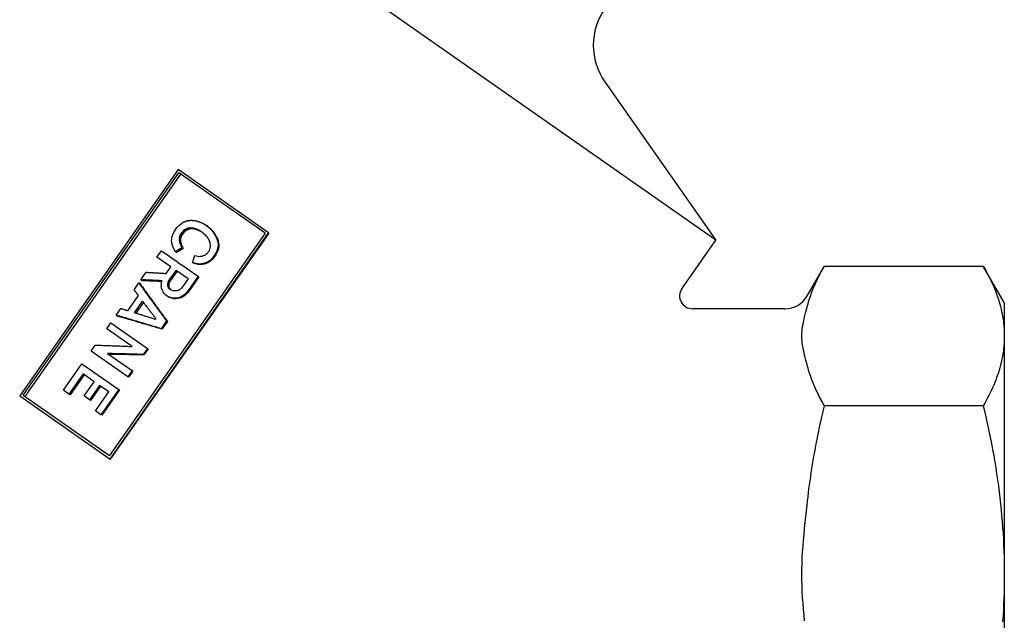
# Model space of a CAD drawing. Header units: millimetres. Extents: x 212 to 520, y 1 to 446.
# Tile 3 of 24: x 281 to 358, y 194 to 241. Entities that reach past the tile are written whole.
import ezdxf

# ---------------------------------------------------------------- set-up
doc = ezdxf.new("R2010")
doc.units = ezdxf.units.MM
doc.layers.add('Detail', color=2, linetype='Continuous')

msp = doc.modelspace()

# ---------------------------------------------------------------- linework, layer by layer
at = {"layer": 'Detail'}
for p, q in [((335.158, 223.422), (289.695, 255.255)), ((326.484, 235.809), (335.158, 223.422)), ((293.108, 228.95), (280.718, 211.255)), ((300.177, 224), (293.108, 228.95)), ((280.983, 211.308), (293.158, 228.696)), ((293.297, 228.598), (281.122, 211.211)), ((299.911, 223.967), (293.158, 228.696)), ((292.784, 224.042), (292.85, 224.161)), ((292.85, 224.161), (292.924, 224.293)), ((292.924, 224.293), (293.011, 224.416)), ((293.011, 224.416), (293.137, 224.547)), ((293.137, 224.547), (293.257, 224.665)), ((293.257, 224.665), (293.4, 224.766)), ((293.451, 224.089), (293.369, 224)), ((293.4, 224.766), (293.567, 224.851)), ((293.531, 224.179), (293.451, 224.089)), ((293.608, 224.236), (293.531, 224.179)), ((293.629, 224.111), (293.531, 224.179)), ((293.629, 224.111), (293.548, 224.021)), ((293.717, 224.288), (293.608, 224.236)), ((293.705, 224.168), (293.608, 224.236)), ((293.705, 224.168), (293.629, 224.111)), ((293.813, 224.221), (293.705, 224.168)), ((293.805, 224.336), (293.717, 224.288)), ((293.813, 224.221), (293.717, 224.288)), ((293.897, 224.363), (293.805, 224.336)), ((293.9, 224.269), (293.805, 224.336)), ((293.9, 224.269), (293.813, 224.221)), ((293.992, 224.37), (293.897, 224.363)), ((293.992, 224.297), (293.897, 224.363)), ((293.992, 224.297), (293.9, 224.269)), ((294.075, 224.386), (293.992, 224.37)), ((294.086, 224.305), (293.992, 224.37)), ((294.086, 224.305), (293.992, 224.297)), ((294.168, 224.321), (294.075, 224.386)), ((294.168, 224.321), (294.086, 224.305)), ((294.372, 224.306), (294.282, 224.369)), ((294.608, 224.232), (294.521, 224.293)), ((294.96, 224.059), (294.755, 224.185)), ((294.838, 224.126), (294.755, 224.185)), ((294.998, 224.029), (294.838, 224.126)), ((295.031, 224.761), (295.334, 224.567)), ((295.334, 224.567), (295.473, 224.452)), ((295.414, 224.512), (295.334, 224.567)), ((295.414, 224.512), (295.55, 224.398)), ((295.473, 224.452), (295.625, 224.328)), ((295.55, 224.398), (295.699, 224.276)), ((295.625, 224.328), (295.747, 224.187)), ((295.699, 224.276), (295.625, 224.328)), ((295.699, 224.276), (295.818, 224.137)), ((295.818, 224.137), (295.747, 224.187)), ((299.911, 223.967), (287.736, 206.579)), ((287.787, 206.305), (300.177, 224)), ((300.195, 223.988), (287.805, 206.293)), ((292.596, 223.386), (292.604, 223.526)), ((292.605, 223.27), (292.596, 223.386)), ((292.604, 223.526), (292.625, 223.659)), ((292.625, 223.659), (292.657, 223.783)), ((292.657, 223.783), (292.711, 223.911)), ((292.711, 223.911), (292.784, 224.042)), ((293.21, 223.616), (293.191, 223.537)), ((293.191, 223.537), (293.197, 223.442)), ((293.287, 223.47), (293.191, 223.537)), ((293.197, 223.442), (293.211, 223.358)), ((293.292, 223.375), (293.197, 223.442)), ((293.225, 223.715), (293.21, 223.616)), ((293.307, 223.548), (293.21, 223.616)), ((293.211, 223.358), (293.225, 223.275)), ((293.253, 223.806), (293.225, 223.715)), ((293.322, 223.647), (293.225, 223.715)), ((293.3, 223.901), (293.253, 223.806)), ((293.35, 223.738), (293.253, 223.806)), ((293.307, 223.548), (293.287, 223.47)), ((293.287, 223.47), (293.292, 223.375)), ((293.292, 223.375), (293.305, 223.292)), ((293.369, 224), (293.3, 223.901)), ((293.398, 223.833), (293.3, 223.901)), ((293.322, 223.647), (293.307, 223.548)), ((293.35, 223.738), (293.322, 223.647)), ((293.398, 223.833), (293.35, 223.738)), ((293.467, 223.931), (293.369, 224)), ((293.467, 223.931), (293.398, 223.833)), ((293.548, 224.021), (293.467, 223.931)), ((295.148, 223.909), (294.96, 224.059)), ((295.316, 223.755), (295.148, 223.909)), ((295.59, 223.306), (295.534, 223.437)), ((295.929, 223.986), (295.861, 224.034)), ((296.032, 223.822), (295.966, 223.869)), ((296.032, 223.822), (296.122, 223.668)), ((296.058, 223.712), (296.143, 223.543)), ((296.122, 223.668), (296.058, 223.712)), ((296.143, 223.543), (296.194, 223.379)), ((296.204, 223.5), (296.143, 223.543)), ((296.194, 223.379), (296.22, 223.232)), ((296.253, 223.337), (296.194, 223.379)), ((296.204, 223.5), (296.253, 223.337)), ((296.253, 223.337), (296.278, 223.191)), ((300.195, 223.988), (300.177, 224)), ((332.499, 219.625), (335.158, 223.422)), ((291.444, 222.102), (291.797, 222.606)), ((293.225, 223.275), (293.271, 223.133)), ((293.319, 223.209), (293.225, 223.275)), ((293.271, 223.133), (293.322, 223.024)), ((293.363, 223.069), (293.271, 223.133)), ((293.305, 223.292), (293.319, 223.209)), ((293.322, 223.024), (293.369, 222.936)), ((293.413, 222.96), (293.322, 223.024)), ((293.363, 223.069), (293.413, 222.96)), ((293.369, 222.936), (293.417, 222.847)), ((293.413, 222.96), (293.459, 222.873)), ((293.505, 222.786), (293.417, 222.847)), ((293.459, 222.873), (293.505, 222.786)), ((295.491, 222.532), (295.551, 222.618)), ((295.551, 222.618), (295.586, 222.722)), ((295.586, 222.722), (295.622, 222.826)), ((295.625, 223.172), (295.59, 223.306)), ((295.622, 222.826), (295.637, 222.925)), ((295.635, 223.055), (295.625, 223.172)), ((295.637, 222.925), (295.635, 223.055)), ((296.172, 222.661), (296.111, 222.52)), ((296.226, 222.623), (296.164, 222.483)), ((296.199, 222.806), (296.172, 222.661)), ((296.226, 222.623), (296.172, 222.661)), ((296.228, 222.951), (296.199, 222.806)), ((296.22, 223.232), (296.235, 223.093)), ((296.278, 223.191), (296.22, 223.232)), ((296.254, 222.768), (296.226, 222.623)), ((296.235, 223.093), (296.228, 222.951)), ((296.283, 222.913), (296.228, 222.951)), ((296.291, 223.053), (296.235, 223.093)), ((296.283, 222.913), (296.254, 222.768)), ((296.278, 223.191), (296.291, 223.053)), ((296.291, 223.053), (296.283, 222.913)), ((292.528, 221.343), (291.444, 222.102)), ((292.994, 222.465), (292.903, 222.529)), ((294.41, 222.225), (294.555, 222.197)), ((294.555, 222.197), (294.68, 222.164)), ((294.68, 222.164), (294.809, 222.166)), ((294.809, 222.166), (294.948, 222.179)), ((294.948, 222.179), (295.011, 222.19)), ((295.011, 222.19), (295.07, 222.222)), ((295.07, 222.222), (295.142, 222.245)), ((295.142, 222.245), (295.213, 222.268)), ((295.213, 222.268), (295.29, 222.324)), ((295.29, 222.324), (295.345, 222.378)), ((295.345, 222.378), (295.43, 222.446)), ((295.43, 222.446), (295.491, 222.532)), ((295.603, 221.849), (295.488, 221.764)), ((295.657, 221.811), (295.543, 221.725)), ((295.714, 221.954), (295.603, 221.849)), ((295.657, 221.811), (295.603, 221.849)), ((295.768, 221.917), (295.657, 221.811)), ((295.821, 222.081), (295.714, 221.954)), ((295.768, 221.917), (295.714, 221.954)), ((295.874, 222.043), (295.768, 221.917)), ((295.937, 222.219), (295.821, 222.081)), ((295.99, 222.182), (295.874, 222.043)), ((296.028, 222.376), (295.937, 222.219)), ((295.99, 222.182), (295.937, 222.219)), ((296.081, 222.339), (295.99, 222.182)), ((296.111, 222.52), (296.028, 222.376)), ((296.164, 222.483), (296.081, 222.339)), ((296.164, 222.483), (296.111, 222.52)), ((292.166, 220.826), (292.528, 221.343)), ((292.359, 220.214), (292.945, 221.051)), ((293.882, 220.394), (292.945, 221.051)), ((294.41, 221.621), (294.239, 221.666)), ((294.308, 221.618), (294.239, 221.666)), ((294.476, 221.574), (294.308, 221.618)), ((294.601, 221.578), (294.41, 221.621)), ((294.476, 221.574), (294.41, 221.621)), ((294.665, 221.534), (294.476, 221.574)), ((294.776, 221.565), (294.601, 221.578)), ((294.665, 221.534), (294.601, 221.578)), ((294.838, 221.522), (294.665, 221.534)), ((294.948, 221.573), (294.776, 221.565)), ((294.838, 221.522), (294.776, 221.565)), ((295.008, 221.532), (294.838, 221.522)), ((295.096, 221.599), (294.948, 221.573)), ((295.008, 221.532), (294.948, 221.573)), ((295.153, 221.558), (295.008, 221.532)), ((295.239, 221.645), (295.096, 221.599)), ((295.153, 221.558), (295.096, 221.599)), ((295.295, 221.605), (295.153, 221.558)), ((295.37, 221.7), (295.239, 221.645)), ((295.295, 221.605), (295.239, 221.645)), ((295.425, 221.661), (295.295, 221.605)), ((295.488, 221.764), (295.37, 221.7)), ((295.425, 221.661), (295.37, 221.7)), ((295.543, 221.725), (295.425, 221.661)), ((295.543, 221.725), (295.488, 221.764)), ((342.301, 219.065), (343.654, 221.408)), ((343.654, 221.408), (356.083, 221.408)), ((357.724, 218.565), (356.083, 221.408)), ((290.203, 220.33), (290.617, 220.92)), ((290.308, 220.256), (290.203, 220.33)), ((291.821, 220.151), (291.856, 220.254)), ((293.023, 220.996), (292.437, 220.159)), ((293.882, 220.394), (293.374, 219.668)), ((294.679, 220.607), (293.912, 219.512)), ((294.733, 220.569), (293.966, 219.474)), ((294.733, 220.569), (294.679, 220.607)), ((289.66, 219.554), (290.031, 220.084)), ((290.136, 220.01), (290.031, 220.084)), ((291.791, 219.951), (291.797, 220.039)), ((291.797, 219.856), (291.791, 219.951)), ((291.791, 219.768), (291.797, 219.856)), ((291.805, 219.685), (291.791, 219.768)), ((291.797, 220.039), (291.821, 220.151)), ((291.829, 219.613), (291.805, 219.685)), ((291.852, 219.542), (291.829, 219.613)), ((291.903, 219.433), (291.852, 219.542)), ((292.297, 219.89), (292.298, 219.944)), ((292.374, 219.836), (292.297, 219.89)), ((292.317, 219.84), (292.297, 219.89)), ((292.298, 219.944), (292.3, 219.999)), ((292.3, 219.999), (292.31, 220.065)), ((292.377, 219.945), (292.3, 219.999)), ((292.31, 220.065), (292.32, 220.131)), ((292.393, 219.786), (292.317, 219.84)), ((292.325, 219.798), (292.317, 219.84)), ((292.32, 220.131), (292.359, 220.214)), ((292.398, 220.076), (292.32, 220.131)), ((292.4, 219.745), (292.325, 219.798)), ((292.36, 219.718), (292.325, 219.798)), ((292.437, 220.159), (292.359, 220.214)), ((292.435, 219.666), (292.36, 219.718)), ((292.405, 219.65), (292.36, 219.718)), ((292.376, 219.89), (292.374, 219.836)), ((292.374, 219.836), (292.393, 219.786)), ((292.377, 219.945), (292.376, 219.89)), ((292.388, 220.01), (292.377, 219.945)), ((292.398, 220.076), (292.388, 220.01)), ((292.393, 219.786), (292.4, 219.745)), ((292.437, 220.159), (292.398, 220.076)), ((292.4, 219.745), (292.435, 219.666)), ((292.478, 219.599), (292.405, 219.65)), ((292.482, 219.577), (292.405, 219.65)), ((292.435, 219.666), (292.478, 219.599)), ((292.478, 219.599), (292.524, 219.555)), ((292.59, 219.521), (292.482, 219.577)), ((292.706, 219.476), (292.59, 219.521)), ((292.839, 219.456), (292.706, 219.476)), ((293.073, 219.475), (292.969, 219.457)), ((293.133, 219.507), (293.073, 219.475)), ((293.183, 219.527), (293.133, 219.507)), ((293.242, 219.559), (293.183, 219.527)), ((293.281, 219.587), (293.242, 219.559)), ((293.327, 219.627), (293.281, 219.587)), ((293.374, 219.668), (293.327, 219.627)), ((293.912, 219.512), (293.787, 219.361)), ((293.966, 219.474), (293.842, 219.323)), ((293.966, 219.474), (293.912, 219.512)), ((332.478, 219.624), (332.499, 219.625)), ((289.179, 217.911), (290.006, 219.093)), ((291.976, 219.327), (291.903, 219.433)), ((292.049, 219.221), (291.976, 219.327)), ((292.127, 219.148), (292.049, 219.221)), ((292.262, 219.053), (292.127, 219.148)), ((292.44, 218.965), (292.262, 219.053)), ((292.332, 219.004), (292.262, 219.053)), ((292.507, 218.918), (292.332, 219.004)), ((292.635, 218.902), (292.44, 218.965)), ((292.507, 218.918), (292.44, 218.965)), ((292.699, 218.857), (292.507, 218.918)), ((292.699, 218.857), (292.635, 218.902)), ((292.969, 219.457), (292.839, 219.456)), ((293.003, 218.901), (292.844, 218.884)), ((292.906, 218.841), (292.844, 218.884)), ((293.063, 218.859), (292.906, 218.841)), ((293.15, 218.926), (293.003, 218.901)), ((293.063, 218.859), (293.003, 218.901)), ((293.209, 218.885), (293.063, 218.859)), ((293.293, 218.973), (293.15, 218.926)), ((293.209, 218.885), (293.15, 218.926)), ((293.351, 218.932), (293.209, 218.885)), ((293.421, 219.049), (293.293, 218.973)), ((293.351, 218.932), (293.293, 218.973)), ((293.477, 219.009), (293.351, 218.932)), ((293.548, 219.125), (293.421, 219.049)), ((293.604, 219.086), (293.477, 219.009)), ((293.68, 219.234), (293.548, 219.125)), ((293.604, 219.086), (293.548, 219.125)), ((293.735, 219.195), (293.604, 219.086)), ((293.787, 219.361), (293.68, 219.234)), ((293.735, 219.195), (293.68, 219.234)), ((293.842, 219.323), (293.735, 219.195)), ((293.842, 219.323), (293.787, 219.361)), ((288.265, 217.561), (288.635, 218.09)), ((289.7, 217.748), (290.329, 218.646)), ((290.399, 218.555), (289.81, 217.713)), ((340.569, 218.065), (333.328, 218.065)), ((357.724, 218.565), (357.724, 215.939)), ((288.369, 217.488), (288.265, 217.561)), ((291.365, 217.298), (291.322, 217.236)), ((287.524, 216.503), (287.851, 216.97)), ((289.505, 215.116), (287.524, 216.503)), ((287.851, 216.97), (290.711, 214.968)), ((292.21, 217.109), (291.788, 216.506)), ((291.843, 216.468), (291.788, 216.506)), ((292.265, 217.071), (291.843, 216.468)), ((292.265, 217.071), (292.21, 217.109)), ((357.724, 215.939), (357.724, 197.268)), ((286.3, 214.756), (286.627, 215.223)), ((290.711, 214.968), (290.375, 214.488)), ((290.766, 214.929), (290.43, 214.449)), ((290.766, 214.929), (290.711, 214.968)), ((289.173, 212.744), (286.3, 214.756)), ((287.598, 214.562), (289.509, 213.224)), ((290.43, 214.449), (290.375, 214.488)), ((284.133, 211.688), (285.59, 213.767)), ((285.59, 213.767), (288.462, 211.756)), ((285.67, 212.977), (284.559, 211.39)), ((285.768, 212.909), (284.656, 211.322)), ((286.55, 212.362), (285.67, 212.977)), ((289.509, 213.224), (289.173, 212.744)), ((289.227, 212.706), (289.173, 212.744)), ((289.563, 213.186), (289.227, 212.706)), ((289.563, 213.186), (289.509, 213.224)), ((285.766, 211.242), (286.55, 212.362)), ((286.968, 212.069), (286.184, 210.949)), ((287.042, 212.017), (286.258, 210.897)), ((287.684, 211.567), (286.968, 212.069)), ((280.718, 211.255), (287.787, 206.305)), ((280.983, 211.308), (287.736, 206.579)), ((284.559, 211.39), (284.133, 211.688)), ((284.656, 211.322), (284.559, 211.39)), ((286.184, 210.949), (285.766, 211.242)), ((286.641, 210.078), (287.684, 211.567)), ((288.462, 211.756), (287.075, 209.775)), ((288.517, 211.718), (287.13, 209.736)), ((288.517, 211.718), (288.462, 211.756)), ((286.258, 210.897), (286.184, 210.949)), ((356.083, 210.471), (343.654, 210.471)), ((287.075, 209.775), (286.641, 210.078)), ((287.13, 209.736), (287.075, 209.775)), ((287.805, 206.293), (287.787, 206.305)), ((357.724, 197.268), (357.724, 170.863))]:
    msp.add_line(p, q, dxfattribs=at)
at = {"layer": 'Detail', "flags": 128}
for points in [[(293.567, 224.851), (293.575, 224.854), (293.582, 224.857), (293.59, 224.861), (293.597, 224.864), (293.605, 224.867), (293.612, 224.87), (293.62, 224.873), (293.627, 224.876), (293.635, 224.88), (293.642, 224.883), (293.65, 224.886), (293.657, 224.889), (293.665, 224.892), (293.672, 224.895), (293.68, 224.899), (293.687, 224.902), (293.695, 224.905), (293.702, 224.908), (293.71, 224.911), (293.717, 224.914), (293.725, 224.918), (293.732, 224.921), (293.74, 224.924), (293.747, 224.927)], [(293.747, 224.927), (293.755, 224.929), (293.762, 224.931), (293.769, 224.932), (293.776, 224.934), (293.784, 224.936), (293.791, 224.938), (293.798, 224.939), (293.806, 224.941), (293.813, 224.943), (293.82, 224.945), (293.827, 224.946), (293.835, 224.948), (293.842, 224.95), (293.849, 224.952), (293.857, 224.954), (293.864, 224.955), (293.871, 224.957), (293.878, 224.959), (293.886, 224.961), (293.893, 224.962), (293.9, 224.964), (293.908, 224.966), (293.915, 224.968), (293.922, 224.969)], [(293.922, 224.969), (293.931, 224.97), (293.94, 224.971), (293.948, 224.971), (293.957, 224.972), (293.966, 224.973), (293.975, 224.974), (293.984, 224.974), (293.992, 224.975), (294.001, 224.976), (294.01, 224.977), (294.019, 224.977), (294.028, 224.978), (294.036, 224.979), (294.045, 224.979), (294.054, 224.98), (294.063, 224.981), (294.072, 224.982), (294.08, 224.982), (294.089, 224.983), (294.098, 224.984), (294.107, 224.985), (294.116, 224.985), (294.124, 224.986), (294.133, 224.987)], [(294.133, 224.987), (294.145, 224.986), (294.158, 224.985), (294.17, 224.984), (294.182, 224.983), (294.194, 224.982), (294.207, 224.981), (294.219, 224.98), (294.231, 224.979), (294.243, 224.979), (294.255, 224.978), (294.268, 224.977), (294.28, 224.976), (294.292, 224.975), (294.304, 224.974), (294.316, 224.973), (294.329, 224.972), (294.341, 224.971), (294.353, 224.97), (294.365, 224.969), (294.378, 224.968), (294.39, 224.967), (294.402, 224.967), (294.414, 224.966), (294.426, 224.965)], [(294.426, 224.965), (294.439, 224.961), (294.452, 224.958), (294.465, 224.954), (294.477, 224.951), (294.49, 224.947), (294.503, 224.944), (294.515, 224.94), (294.528, 224.937), (294.541, 224.933), (294.553, 224.929), (294.566, 224.926), (294.579, 224.922), (294.591, 224.919), (294.604, 224.915), (294.617, 224.912), (294.629, 224.908), (294.642, 224.905), (294.655, 224.901), (294.667, 224.898), (294.68, 224.894), (294.693, 224.891), (294.706, 224.887), (294.718, 224.884), (294.731, 224.88)], [(294.731, 224.88), (294.743, 224.875), (294.756, 224.87), (294.768, 224.865), (294.781, 224.86), (294.793, 224.855), (294.806, 224.85), (294.818, 224.845), (294.831, 224.841), (294.843, 224.836), (294.856, 224.831), (294.869, 224.826), (294.881, 224.821), (294.894, 224.816), (294.906, 224.811), (294.919, 224.806), (294.931, 224.801), (294.944, 224.796), (294.956, 224.791), (294.969, 224.786), (294.981, 224.781), (294.994, 224.776), (295.006, 224.771), (295.019, 224.766), (295.031, 224.761)], [(294.282, 224.369), (294.273, 224.369), (294.265, 224.37), (294.256, 224.371), (294.248, 224.372), (294.239, 224.372), (294.23, 224.373), (294.222, 224.374), (294.213, 224.374), (294.204, 224.375), (294.196, 224.376), (294.187, 224.377), (294.179, 224.377), (294.17, 224.378), (294.161, 224.379), (294.153, 224.379), (294.144, 224.38), (294.136, 224.381), (294.127, 224.381), (294.118, 224.382), (294.11, 224.383), (294.101, 224.384), (294.093, 224.384), (294.084, 224.385), (294.075, 224.386)], [(294.372, 224.306), (294.364, 224.306), (294.355, 224.307), (294.347, 224.307), (294.338, 224.308), (294.33, 224.309), (294.321, 224.309), (294.313, 224.31), (294.304, 224.311), (294.296, 224.311), (294.287, 224.312), (294.279, 224.313), (294.27, 224.313), (294.262, 224.314), (294.253, 224.314), (294.245, 224.315), (294.236, 224.316), (294.228, 224.316), (294.219, 224.317), (294.211, 224.318), (294.202, 224.318), (294.194, 224.319), (294.185, 224.319), (294.177, 224.32), (294.168, 224.321)], [(294.521, 224.293), (294.511, 224.296), (294.501, 224.299), (294.491, 224.303), (294.481, 224.306), (294.471, 224.309), (294.461, 224.312), (294.451, 224.315), (294.441, 224.318), (294.431, 224.321), (294.421, 224.325), (294.411, 224.328), (294.401, 224.331), (294.391, 224.334), (294.381, 224.337), (294.372, 224.34), (294.362, 224.344), (294.352, 224.347), (294.342, 224.35), (294.332, 224.353), (294.322, 224.356), (294.312, 224.359), (294.302, 224.362), (294.292, 224.366), (294.282, 224.369)], [(294.608, 224.232), (294.598, 224.235), (294.588, 224.238), (294.578, 224.242), (294.568, 224.245), (294.559, 224.248), (294.549, 224.251), (294.539, 224.254), (294.529, 224.257), (294.519, 224.26), (294.509, 224.263), (294.5, 224.266), (294.49, 224.269), (294.48, 224.272), (294.47, 224.275), (294.46, 224.278), (294.451, 224.281), (294.441, 224.284), (294.431, 224.287), (294.421, 224.29), (294.411, 224.293), (294.402, 224.296), (294.392, 224.299), (294.382, 224.303), (294.372, 224.306)], [(294.755, 224.185), (294.746, 224.189), (294.736, 224.194), (294.726, 224.198), (294.716, 224.203), (294.706, 224.207), (294.697, 224.212), (294.687, 224.216), (294.677, 224.221), (294.667, 224.225), (294.658, 224.23), (294.648, 224.234), (294.638, 224.239), (294.628, 224.243), (294.619, 224.248), (294.609, 224.252), (294.599, 224.257), (294.589, 224.261), (294.579, 224.266), (294.57, 224.27), (294.56, 224.275), (294.55, 224.28), (294.54, 224.284), (294.531, 224.289), (294.521, 224.293)], [(294.838, 224.126), (294.829, 224.131), (294.819, 224.135), (294.81, 224.14), (294.8, 224.144), (294.79, 224.148), (294.781, 224.153), (294.771, 224.157), (294.761, 224.162), (294.752, 224.166), (294.742, 224.171), (294.733, 224.175), (294.723, 224.179), (294.713, 224.184), (294.704, 224.188), (294.694, 224.193), (294.685, 224.197), (294.675, 224.201), (294.665, 224.206), (294.656, 224.21), (294.646, 224.215), (294.636, 224.219), (294.627, 224.224), (294.617, 224.228), (294.608, 224.232)], [(295.747, 224.187), (295.751, 224.18), (295.756, 224.174), (295.761, 224.168), (295.766, 224.161), (295.77, 224.155), (295.775, 224.149), (295.78, 224.142), (295.785, 224.136), (295.789, 224.13), (295.794, 224.123), (295.799, 224.117), (295.804, 224.111), (295.808, 224.104), (295.813, 224.098), (295.818, 224.091), (295.823, 224.085), (295.827, 224.079), (295.832, 224.072), (295.837, 224.066), (295.842, 224.06), (295.846, 224.053), (295.851, 224.047), (295.856, 224.041), (295.861, 224.034)], [(295.818, 224.137), (295.823, 224.131), (295.827, 224.124), (295.832, 224.118), (295.837, 224.112), (295.841, 224.105), (295.846, 224.099), (295.851, 224.093), (295.855, 224.087), (295.86, 224.08), (295.864, 224.074), (295.869, 224.068), (295.874, 224.061), (295.878, 224.055), (295.883, 224.049), (295.888, 224.043), (295.892, 224.036), (295.897, 224.03), (295.902, 224.024), (295.906, 224.017), (295.911, 224.011), (295.915, 224.005), (295.92, 223.999), (295.925, 223.992), (295.929, 223.986)], [(295.441, 223.594), (295.436, 223.6), (295.431, 223.607), (295.426, 223.614), (295.42, 223.621), (295.415, 223.627), (295.41, 223.634), (295.405, 223.641), (295.399, 223.648), (295.394, 223.654), (295.389, 223.661), (295.384, 223.668), (295.379, 223.675), (295.373, 223.681), (295.368, 223.688), (295.363, 223.695), (295.358, 223.701), (295.352, 223.708), (295.347, 223.715), (295.342, 223.722), (295.337, 223.728), (295.331, 223.735), (295.326, 223.742), (295.321, 223.749), (295.316, 223.755)], [(295.534, 223.437), (295.53, 223.444), (295.527, 223.45), (295.523, 223.457), (295.519, 223.463), (295.515, 223.47), (295.511, 223.476), (295.507, 223.483), (295.503, 223.489), (295.499, 223.496), (295.496, 223.502), (295.492, 223.509), (295.488, 223.515), (295.484, 223.522), (295.48, 223.528), (295.476, 223.535), (295.472, 223.541), (295.468, 223.548), (295.465, 223.555), (295.461, 223.561), (295.457, 223.568), (295.453, 223.574), (295.449, 223.581), (295.445, 223.587), (295.441, 223.594)], [(295.861, 224.034), (295.865, 224.027), (295.869, 224.02), (295.874, 224.014), (295.878, 224.007), (295.882, 224), (295.887, 223.993), (295.891, 223.986), (295.896, 223.979), (295.9, 223.972), (295.904, 223.965), (295.909, 223.958), (295.913, 223.952), (295.917, 223.945), (295.922, 223.938), (295.926, 223.931), (295.931, 223.924), (295.935, 223.917), (295.939, 223.91), (295.944, 223.903), (295.948, 223.896), (295.953, 223.89), (295.957, 223.883), (295.961, 223.876), (295.966, 223.869)], [(295.929, 223.986), (295.934, 223.979), (295.938, 223.972), (295.942, 223.966), (295.946, 223.959), (295.951, 223.952), (295.955, 223.945), (295.959, 223.938), (295.964, 223.931), (295.968, 223.925), (295.972, 223.918), (295.976, 223.911), (295.981, 223.904), (295.985, 223.897), (295.989, 223.891), (295.994, 223.884), (295.998, 223.877), (296.002, 223.87), (296.006, 223.863), (296.011, 223.857), (296.015, 223.85), (296.019, 223.843), (296.023, 223.836), (296.028, 223.829), (296.032, 223.822)], [(295.966, 223.869), (295.97, 223.862), (295.973, 223.856), (295.977, 223.849), (295.981, 223.843), (295.985, 223.836), (295.989, 223.83), (295.993, 223.823), (295.997, 223.817), (296, 223.81), (296.004, 223.804), (296.008, 223.797), (296.012, 223.791), (296.016, 223.784), (296.02, 223.778), (296.024, 223.771), (296.028, 223.765), (296.031, 223.758), (296.035, 223.751), (296.039, 223.745), (296.043, 223.738), (296.047, 223.732), (296.051, 223.725), (296.055, 223.719), (296.058, 223.712)], [(296.122, 223.668), (296.126, 223.661), (296.129, 223.654), (296.133, 223.647), (296.136, 223.64), (296.139, 223.633), (296.143, 223.626), (296.146, 223.619), (296.15, 223.612), (296.153, 223.605), (296.157, 223.598), (296.16, 223.591), (296.163, 223.584), (296.167, 223.577), (296.17, 223.57), (296.174, 223.563), (296.177, 223.556), (296.18, 223.549), (296.184, 223.542), (296.187, 223.535), (296.191, 223.528), (296.194, 223.521), (296.198, 223.514), (296.201, 223.507), (296.204, 223.5)], [(291.797, 222.606), (291.916, 222.524), (292.034, 222.442), (292.153, 222.359), (292.272, 222.277), (292.391, 222.194), (292.51, 222.111), (292.63, 222.029), (292.749, 221.946), (292.869, 221.863), (292.989, 221.779), (293.109, 221.696), (293.229, 221.613), (293.349, 221.53), (293.47, 221.446), (293.59, 221.363), (293.711, 221.279), (293.831, 221.195), (293.952, 221.111), (294.073, 221.028), (294.194, 220.944), (294.315, 220.86), (294.436, 220.776), (294.557, 220.691), (294.679, 220.607)], [(292.664, 223.044), (292.662, 223.053), (292.659, 223.063), (292.657, 223.072), (292.655, 223.082), (292.652, 223.091), (292.65, 223.1), (292.647, 223.11), (292.645, 223.119), (292.642, 223.129), (292.64, 223.138), (292.637, 223.147), (292.635, 223.157), (292.632, 223.166), (292.63, 223.176), (292.627, 223.185), (292.625, 223.194), (292.622, 223.204), (292.62, 223.213), (292.617, 223.223), (292.615, 223.232), (292.612, 223.241), (292.61, 223.251), (292.608, 223.26), (292.605, 223.27)], [(292.741, 222.844), (292.738, 222.852), (292.735, 222.86), (292.732, 222.869), (292.728, 222.877), (292.725, 222.885), (292.722, 222.894), (292.719, 222.902), (292.716, 222.91), (292.712, 222.919), (292.709, 222.927), (292.706, 222.935), (292.703, 222.944), (292.7, 222.952), (292.696, 222.96), (292.693, 222.969), (292.69, 222.977), (292.687, 222.986), (292.684, 222.994), (292.68, 223.002), (292.677, 223.011), (292.674, 223.019), (292.671, 223.027), (292.668, 223.036), (292.664, 223.044)], [(292.824, 222.676), (292.82, 222.683), (292.817, 222.69), (292.814, 222.697), (292.81, 222.704), (292.807, 222.711), (292.803, 222.718), (292.8, 222.725), (292.796, 222.732), (292.793, 222.739), (292.789, 222.746), (292.786, 222.753), (292.783, 222.76), (292.779, 222.767), (292.776, 222.774), (292.772, 222.781), (292.769, 222.788), (292.765, 222.795), (292.762, 222.802), (292.758, 222.809), (292.755, 222.816), (292.752, 222.823), (292.748, 222.83), (292.745, 222.837), (292.741, 222.844)], [(292.903, 222.529), (292.9, 222.535), (292.896, 222.541), (292.893, 222.547), (292.89, 222.554), (292.886, 222.56), (292.883, 222.566), (292.88, 222.572), (292.877, 222.578), (292.873, 222.584), (292.87, 222.59), (292.867, 222.596), (292.863, 222.603), (292.86, 222.609), (292.857, 222.615), (292.854, 222.621), (292.85, 222.627), (292.847, 222.633), (292.844, 222.639), (292.84, 222.645), (292.837, 222.652), (292.834, 222.658), (292.831, 222.664), (292.827, 222.67), (292.824, 222.676)], [(293.417, 222.847), (293.396, 222.834), (293.374, 222.821), (293.353, 222.808), (293.332, 222.794), (293.31, 222.781), (293.289, 222.768), (293.267, 222.754), (293.246, 222.741), (293.224, 222.728), (293.203, 222.715), (293.181, 222.701), (293.16, 222.688), (293.139, 222.675), (293.117, 222.662), (293.096, 222.648), (293.074, 222.635), (293.053, 222.622), (293.031, 222.609), (293.01, 222.595), (292.989, 222.582), (292.967, 222.569), (292.946, 222.556), (292.924, 222.542), (292.903, 222.529)], [(293.505, 222.786), (293.484, 222.772), (293.463, 222.759), (293.441, 222.746), (293.42, 222.732), (293.399, 222.719), (293.377, 222.706), (293.356, 222.692), (293.335, 222.679), (293.314, 222.666), (293.292, 222.652), (293.271, 222.639), (293.25, 222.626), (293.228, 222.612), (293.207, 222.599), (293.186, 222.585), (293.164, 222.572), (293.143, 222.559), (293.122, 222.545), (293.101, 222.532), (293.079, 222.519), (293.058, 222.505), (293.037, 222.492), (293.015, 222.479), (292.994, 222.465)], [(293.319, 223.209), (293.321, 223.203), (293.323, 223.197), (293.324, 223.192), (293.326, 223.186), (293.328, 223.18), (293.33, 223.174), (293.332, 223.168), (293.334, 223.162), (293.335, 223.156), (293.337, 223.151), (293.339, 223.145), (293.341, 223.139), (293.343, 223.133), (293.345, 223.127), (293.347, 223.121), (293.348, 223.115), (293.35, 223.11), (293.352, 223.104), (293.354, 223.098), (293.356, 223.092), (293.358, 223.086), (293.359, 223.08), (293.361, 223.074), (293.363, 223.069)], [(294.239, 221.666), (294.246, 221.689), (294.254, 221.713), (294.261, 221.736), (294.268, 221.759), (294.275, 221.783), (294.282, 221.806), (294.289, 221.829), (294.296, 221.853), (294.303, 221.876), (294.31, 221.899), (294.318, 221.922), (294.325, 221.946), (294.332, 221.969), (294.339, 221.992), (294.346, 222.016), (294.353, 222.039), (294.36, 222.062), (294.367, 222.085), (294.374, 222.109), (294.382, 222.132), (294.389, 222.155), (294.396, 222.179), (294.403, 222.202), (294.41, 222.225)], [(342.301, 218.195), (342.335, 218.326), (342.371, 218.456), (342.409, 218.587), (342.449, 218.718), (342.491, 218.849), (342.534, 218.981), (342.58, 219.112), (342.627, 219.244), (342.677, 219.377), (342.728, 219.509), (342.781, 219.642), (342.836, 219.775), (342.893, 219.909), (342.953, 220.043), (343.014, 220.177), (343.077, 220.312), (343.142, 220.447), (343.209, 220.583), (343.278, 220.719), (343.349, 220.856), (343.422, 220.993), (343.497, 221.131), (343.574, 221.269), (343.654, 221.408)], [(356.083, 221.408), (356.2, 221.201), (356.313, 220.996), (356.421, 220.793), (356.524, 220.59), (356.623, 220.389), (356.718, 220.188), (356.808, 219.989), (356.893, 219.791), (356.975, 219.594), (357.052, 219.397), (357.125, 219.202), (357.193, 219.007), (357.258, 218.813), (357.318, 218.619), (357.374, 218.426), (357.425, 218.233), (357.473, 218.041), (357.516, 217.849), (357.556, 217.658), (357.591, 217.467), (357.622, 217.276), (357.649, 217.085), (357.672, 216.894), (357.691, 216.703), (357.705, 216.512), (357.716, 216.322), (357.722, 216.131), (357.724, 215.939)], [(291.856, 220.254), (291.787, 220.257), (291.718, 220.26), (291.649, 220.264), (291.58, 220.267), (291.511, 220.27), (291.442, 220.274), (291.373, 220.277), (291.304, 220.28), (291.235, 220.283), (291.166, 220.287), (291.097, 220.29), (291.028, 220.293), (290.959, 220.296), (290.89, 220.299), (290.821, 220.302), (290.753, 220.305), (290.684, 220.308), (290.615, 220.312), (290.546, 220.315), (290.478, 220.318), (290.409, 220.321), (290.34, 220.324), (290.272, 220.327), (290.203, 220.33)], [(291.837, 220.199), (291.773, 220.201), (291.709, 220.204), (291.646, 220.206), (291.582, 220.209), (291.518, 220.211), (291.454, 220.214), (291.39, 220.216), (291.326, 220.219), (291.262, 220.221), (291.199, 220.224), (291.135, 220.226), (291.071, 220.228), (291.007, 220.231), (290.944, 220.233), (290.88, 220.236), (290.816, 220.238), (290.753, 220.24), (290.689, 220.243), (290.626, 220.245), (290.562, 220.247), (290.499, 220.249), (290.435, 220.252), (290.372, 220.254), (290.308, 220.256)], [(290.617, 220.92), (290.681, 220.917), (290.745, 220.913), (290.81, 220.909), (290.874, 220.905), (290.938, 220.901), (291.003, 220.898), (291.067, 220.894), (291.132, 220.89), (291.196, 220.886), (291.261, 220.882), (291.325, 220.878), (291.39, 220.874), (291.454, 220.87), (291.519, 220.866), (291.583, 220.862), (291.648, 220.858), (291.713, 220.854), (291.777, 220.85), (291.842, 220.846), (291.907, 220.842), (291.971, 220.838), (292.036, 220.834), (292.101, 220.83), (292.166, 220.826)], [(290.006, 219.093), (289.992, 219.112), (289.977, 219.131), (289.963, 219.15), (289.948, 219.17), (289.934, 219.189), (289.919, 219.208), (289.905, 219.227), (289.891, 219.247), (289.876, 219.266), (289.862, 219.285), (289.847, 219.304), (289.833, 219.324), (289.818, 219.343), (289.804, 219.362), (289.79, 219.381), (289.775, 219.401), (289.761, 219.42), (289.746, 219.439), (289.732, 219.458), (289.718, 219.477), (289.703, 219.497), (289.689, 219.516), (289.675, 219.535), (289.66, 219.554)], [(290.031, 220.084), (290.12, 219.961), (290.21, 219.838), (290.299, 219.715), (290.389, 219.592), (290.479, 219.468), (290.569, 219.345), (290.659, 219.221), (290.749, 219.098), (290.84, 218.974), (290.93, 218.85), (291.021, 218.726), (291.112, 218.603), (291.203, 218.478), (291.294, 218.354), (291.385, 218.23), (291.476, 218.106), (291.568, 217.982), (291.659, 217.857), (291.751, 217.733), (291.842, 217.608), (291.934, 217.483), (292.026, 217.359), (292.118, 217.234), (292.21, 217.109)], [(290.136, 220.01), (290.223, 219.889), (290.31, 219.767), (290.398, 219.646), (290.485, 219.524), (290.573, 219.402), (290.661, 219.28), (290.749, 219.158), (290.837, 219.036), (290.926, 218.914), (291.014, 218.791), (291.103, 218.669), (291.192, 218.547), (291.281, 218.424), (291.37, 218.301), (291.459, 218.179), (291.548, 218.056), (291.637, 217.933), (291.727, 217.81), (291.816, 217.687), (291.906, 217.564), (291.995, 217.441), (292.085, 217.317), (292.175, 217.194), (292.265, 217.071)], [(292.844, 218.884), (292.835, 218.885), (292.826, 218.885), (292.818, 218.886), (292.809, 218.887), (292.8, 218.888), (292.792, 218.888), (292.783, 218.889), (292.774, 218.89), (292.765, 218.891), (292.757, 218.891), (292.748, 218.892), (292.739, 218.893), (292.731, 218.894), (292.722, 218.894), (292.713, 218.895), (292.705, 218.896), (292.696, 218.897), (292.687, 218.897), (292.678, 218.898), (292.67, 218.899), (292.661, 218.9), (292.652, 218.9), (292.644, 218.901), (292.635, 218.902)], [(292.906, 218.841), (292.897, 218.841), (292.889, 218.842), (292.88, 218.843), (292.871, 218.843), (292.863, 218.844), (292.854, 218.845), (292.846, 218.845), (292.837, 218.846), (292.828, 218.847), (292.82, 218.847), (292.811, 218.848), (292.803, 218.849), (292.794, 218.849), (292.785, 218.85), (292.777, 218.851), (292.768, 218.851), (292.76, 218.852), (292.751, 218.853), (292.742, 218.853), (292.734, 218.854), (292.725, 218.855), (292.717, 218.855), (292.708, 218.856), (292.699, 218.857)], [(288.635, 218.09), (288.658, 218.083), (288.68, 218.075), (288.703, 218.068), (288.726, 218.061), (288.748, 218.053), (288.771, 218.046), (288.793, 218.038), (288.816, 218.031), (288.839, 218.023), (288.861, 218.016), (288.884, 218.008), (288.907, 218.001), (288.929, 217.993), (288.952, 217.986), (288.975, 217.978), (288.997, 217.971), (289.02, 217.963), (289.043, 217.956), (289.065, 217.948), (289.088, 217.941), (289.111, 217.933), (289.133, 217.926), (289.156, 217.918), (289.179, 217.911)], [(290.329, 218.646), (290.372, 218.59), (290.415, 218.534), (290.458, 218.478), (290.501, 218.422), (290.544, 218.366), (290.587, 218.31), (290.63, 218.254), (290.673, 218.198), (290.716, 218.142), (290.759, 218.086), (290.802, 218.029), (290.845, 217.973), (290.888, 217.917), (290.931, 217.861), (290.975, 217.805), (291.018, 217.748), (291.061, 217.692), (291.104, 217.636), (291.148, 217.58), (291.191, 217.523), (291.234, 217.467), (291.278, 217.411), (291.321, 217.354), (291.365, 217.298)], [(342.301, 213.683), (342.254, 213.869), (342.205, 214.057), (342.156, 214.247), (342.108, 214.438), (342.062, 214.631), (342.02, 214.823), (341.983, 215.015), (341.952, 215.205), (341.926, 215.393), (341.908, 215.579), (341.896, 215.761), (341.892, 215.939), (341.896, 216.117), (341.908, 216.299), (341.926, 216.485), (341.952, 216.673), (341.983, 216.864), (342.02, 217.055), (342.062, 217.248), (342.108, 217.44), (342.156, 217.632), (342.205, 217.822), (342.254, 218.01), (342.301, 218.195)], [(291.788, 216.506), (291.64, 216.551), (291.492, 216.596), (291.344, 216.64), (291.196, 216.685), (291.049, 216.73), (290.901, 216.774), (290.753, 216.819), (290.606, 216.863), (290.459, 216.907), (290.311, 216.952), (290.164, 216.996), (290.017, 217.04), (289.871, 217.084), (289.724, 217.128), (289.577, 217.171), (289.431, 217.215), (289.285, 217.259), (289.138, 217.302), (288.992, 217.346), (288.846, 217.389), (288.701, 217.432), (288.555, 217.475), (288.41, 217.518), (288.265, 217.561)], [(291.843, 216.468), (291.697, 216.511), (291.551, 216.554), (291.405, 216.598), (291.259, 216.641), (291.114, 216.684), (290.968, 216.727), (290.823, 216.77), (290.678, 216.813), (290.532, 216.856), (290.387, 216.898), (290.242, 216.941), (290.097, 216.984), (289.953, 217.026), (289.808, 217.069), (289.664, 217.111), (289.519, 217.153), (289.375, 217.195), (289.231, 217.237), (289.087, 217.279), (288.943, 217.321), (288.799, 217.363), (288.656, 217.405), (288.513, 217.446), (288.369, 217.488)], [(291.322, 217.236), (291.254, 217.258), (291.186, 217.279), (291.118, 217.301), (291.05, 217.322), (290.983, 217.344), (290.915, 217.365), (290.847, 217.387), (290.78, 217.408), (290.712, 217.429), (290.644, 217.451), (290.577, 217.472), (290.509, 217.493), (290.442, 217.515), (290.374, 217.536), (290.307, 217.557), (290.239, 217.578), (290.172, 217.6), (290.104, 217.621), (290.037, 217.642), (289.97, 217.663), (289.902, 217.684), (289.835, 217.706), (289.768, 217.727), (289.7, 217.748)], [(357.724, 215.939), (357.722, 215.748), (357.716, 215.557), (357.705, 215.366), (357.691, 215.175), (357.672, 214.984), (357.649, 214.794), (357.622, 214.603), (357.591, 214.412), (357.556, 214.221), (357.516, 214.029), (357.473, 213.837), (357.425, 213.645), (357.374, 213.453), (357.318, 213.26), (357.258, 213.066), (357.193, 212.872), (357.125, 212.677), (357.052, 212.481), (356.975, 212.285), (356.893, 212.087), (356.808, 211.889), (356.718, 211.69), (356.623, 211.49), (356.524, 211.288), (356.421, 211.086), (356.313, 210.882), (356.2, 210.677), (356.083, 210.471)], [(286.627, 215.223), (286.746, 215.219), (286.866, 215.215), (286.985, 215.211), (287.104, 215.207), (287.224, 215.203), (287.343, 215.199), (287.463, 215.194), (287.582, 215.19), (287.702, 215.186), (287.822, 215.181), (287.942, 215.177), (288.061, 215.173), (288.181, 215.168), (288.301, 215.163), (288.421, 215.159), (288.542, 215.154), (288.662, 215.15), (288.782, 215.145), (288.902, 215.14), (289.023, 215.135), (289.143, 215.13), (289.264, 215.125), (289.384, 215.121), (289.505, 215.116)], [(290.375, 214.488), (290.259, 214.491), (290.142, 214.495), (290.026, 214.498), (289.91, 214.501), (289.794, 214.505), (289.678, 214.508), (289.562, 214.511), (289.446, 214.515), (289.33, 214.518), (289.214, 214.521), (289.098, 214.524), (288.983, 214.527), (288.867, 214.531), (288.751, 214.534), (288.636, 214.537), (288.52, 214.54), (288.405, 214.543), (288.289, 214.546), (288.174, 214.548), (288.058, 214.551), (287.943, 214.554), (287.828, 214.557), (287.713, 214.56), (287.598, 214.562)], [(290.43, 214.449), (290.315, 214.452), (290.2, 214.454), (290.085, 214.457), (289.97, 214.459), (289.856, 214.462), (289.741, 214.464), (289.627, 214.466), (289.512, 214.468), (289.397, 214.471), (289.283, 214.473), (289.169, 214.475), (289.054, 214.477), (288.94, 214.48), (288.826, 214.482), (288.711, 214.484), (288.597, 214.486), (288.483, 214.488), (288.369, 214.49), (288.255, 214.492), (288.141, 214.494), (288.027, 214.495), (287.913, 214.497), (287.799, 214.499), (287.686, 214.501)], [(343.654, 210.471), (343.574, 210.609), (343.497, 210.748), (343.422, 210.885), (343.349, 211.023), (343.278, 211.159), (343.209, 211.295), (343.142, 211.431), (343.077, 211.566), (343.014, 211.701), (342.953, 211.835), (342.893, 211.969), (342.836, 212.103), (342.781, 212.236), (342.728, 212.369), (342.677, 212.502), (342.627, 212.634), (342.58, 212.766), (342.534, 212.898), (342.491, 213.029), (342.449, 213.16), (342.409, 213.291), (342.371, 213.422), (342.335, 213.553), (342.301, 213.683)], [(342.301, 202.714), (342.335, 203.029), (342.371, 203.345), (342.409, 203.66), (342.449, 203.977), (342.491, 204.294), (342.534, 204.611), (342.58, 204.929), (342.627, 205.247), (342.677, 205.567), (342.728, 205.887), (342.781, 206.208), (342.836, 206.529), (342.893, 206.852), (342.953, 207.175), (343.014, 207.5), (343.077, 207.825), (343.142, 208.152), (343.209, 208.479), (343.278, 208.808), (343.349, 209.138), (343.422, 209.469), (343.497, 209.802), (343.574, 210.135), (343.654, 210.471)], [(356.083, 210.471), (356.2, 209.972), (356.313, 209.477), (356.421, 208.985), (356.524, 208.496), (356.623, 208.01), (356.718, 207.527), (356.808, 207.046), (356.893, 206.567), (356.975, 206.091), (357.052, 205.617), (357.125, 205.144), (357.193, 204.674), (357.258, 204.205), (357.318, 203.737), (357.374, 203.271), (357.425, 202.806), (357.473, 202.342), (357.516, 201.879), (357.556, 201.417), (357.591, 200.956), (357.622, 200.494), (357.649, 200.034), (357.672, 199.573), (357.691, 199.113), (357.705, 198.652), (357.716, 198.191), (357.722, 197.73), (357.724, 197.268)], [(342.108, 193.645), (342.062, 194.109), (342.02, 194.573), (341.983, 195.036), (341.952, 195.495), (341.926, 195.95), (341.908, 196.398), (341.896, 196.838), (341.892, 197.268), (341.896, 197.698), (341.908, 198.138), (341.926, 198.586), (341.952, 199.041), (341.983, 199.5), (342.02, 199.963), (342.062, 200.427), (342.108, 200.891), (342.156, 201.354), (342.205, 201.813), (342.254, 202.267), (342.301, 202.714)], [(357.724, 197.268), (357.722, 196.806), (357.716, 196.345), (357.705, 195.884), (357.691, 195.423), (357.672, 194.963), (357.649, 194.502), (357.622, 194.041), (357.591, 193.58)]]:
    msp.add_lwpolyline(points, dxfattribs=at)
at = {"layer": 'Detail'}
for centre, radius, start, end in [((330.58, 238.677), 5, 145, 215), ((333.328, 219.065), 1, 145.97747, 270), ((340.569, 220.065), 2, 270, 330)]:
    msp.add_arc(centre, radius, start, end, dxfattribs=at)

doc.saveas('drawing.dxf')
